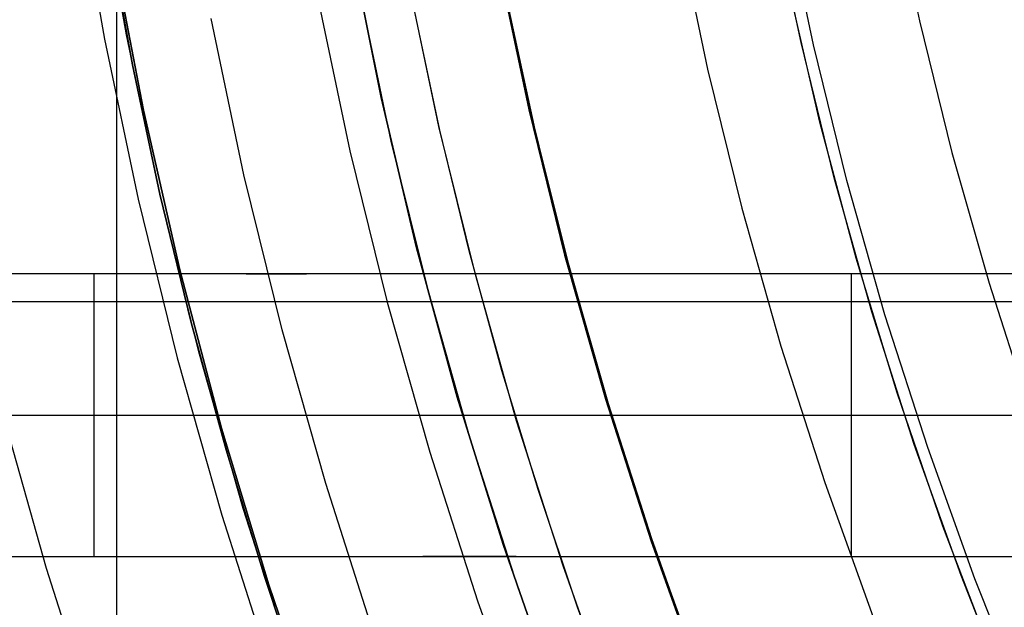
# Model space of a CAD drawing. Header units: millimetres. Extents: x 9001 to 10165, y -167 to 850.
# Tile 41 of 216: x 9531.52 to 9541.97, y 467.33 to 473.57. Entities that reach past the tile are written whole.
import ezdxf

# ---------------------------------------------------------------- set-up
doc = ezdxf.new("R2010")
doc.units = ezdxf.units.MM
for name, color, linetype in [('1', 7, 'Continuous'), ('COLOR EXT', 7, 'Continuous'), ('luz', 7, 'Continuous'), ('PLASTICO NEGRO', 7, 'Continuous')]:
    doc.layers.add(name, color=color, linetype=linetype)

msp = doc.modelspace()

# ---------------------------------------------------------------- linework, layer by layer
at = {"layer": '1', "color": 250, "true_color": 0x111111}
for p, q in [((9532.655, 473.407, 75.162), (9532.359, 475.108, 75.162)), ((9539.813, 473.324, 98.631), (9539.511, 474.77, 98.631)), ((9532.465, 474.469, 64.238), (9532.718, 473.089, 64.238)), ((9532.718, 473.089, 86.085), (9532.465, 474.469, 86.085)), ((9536.609, 474.167, 89.131), (9536.936, 472.613, 89.131)), ((9536.936, 472.613, 92.4), (9536.609, 474.167, 92.4)), ((9535.971, 472.433, 89.131), (9535.64, 474.014, 89.131)), ((9535.465, 472.277, 228.525), (9535.128, 473.882, 228.525)), ((9536.991, 472.399, 95.668), (9536.673, 473.87, 95.668)), ((9540.013, 472.481, 98.631), (9539.678, 473.939, 98.631)), ((9535.98, 472.395, 89.131), (9535.706, 473.683, 89.131)), ((9533.01, 471.717, 75.162), (9532.655, 473.407, 75.162)), ((9540.165, 471.889, 98.631), (9539.813, 473.324, 98.631)), ((9532.718, 473.089, 64.238), (9533.01, 471.717, 64.238)), ((9533.01, 471.717, 86.085), (9532.718, 473.089, 86.085)), ((9536.936, 472.613, 89.131), (9537.316, 471.072, 89.131)), ((9537.316, 471.072, 92.4), (9536.936, 472.613, 92.4)), ((9536.357, 470.865, 89.131), (9535.971, 472.433, 89.131)), ((9537.357, 470.938, 95.668), (9536.991, 472.399, 95.668)), ((9540.399, 471.036, 98.631), (9540.013, 472.481, 98.631)), ((9536.291, 471.115, 89.131), (9535.98, 472.395, 89.131)), ((9535.858, 470.685, 228.525), (9535.465, 472.277, 228.525)), ((9540.566, 470.467, 98.631), (9540.165, 471.889, 98.631)), ((9533.01, 471.717, 64.238), (9533.342, 470.354, 64.238)), ((9533.342, 470.354, 86.085), (9533.01, 471.717, 86.085)), ((9533.424, 470.041, 75.162), (9533.01, 471.717, 75.162)), ((9536.639, 469.844, 89.131), (9536.291, 471.115, 89.131)), ((9537.316, 471.072, 89.131), (9537.749, 469.544, 89.131)), ((9537.749, 469.544, 92.4), (9537.316, 471.072, 92.4)), ((9537.769, 469.491, 95.668), (9537.357, 470.938, 95.668)), ((9540.834, 469.606, 98.631), (9540.399, 471.036, 98.631)), ((9536.795, 469.31, 89.131), (9536.357, 470.865, 89.131)), ((9536.305, 469.108, 228.525), (9535.858, 470.685, 228.525)), ((9541.015, 469.06, 98.631), (9540.566, 470.467, 98.631)), ((9533.342, 470.354, 64.238), (9533.712, 469.001, 64.238)), ((9533.712, 469.001, 86.085), (9533.342, 470.354, 86.085)), ((9533.894, 468.38, 75.162), (9533.424, 470.041, 75.162)), ((9537.022, 468.583, 89.131), (9536.639, 469.844, 89.131)), ((9541.319, 468.191, 98.631), (9540.834, 469.606, 98.631)), ((9537.749, 469.544, 89.131), (9538.234, 468.033, 89.131)), ((9538.234, 468.033, 92.4), (9537.749, 469.544, 92.4)), ((9538.229, 468.058, 95.668), (9537.769, 469.491, 95.668)), ((9537.287, 467.772, 89.131), (9536.795, 469.31, 89.131)), ((9536.806, 467.547, 228.525), (9536.305, 469.108, 228.525)), ((9541.512, 467.669, 98.631), (9541.015, 469.06, 98.631)), ((9533.712, 469.001, 64.238), (9534.119, 467.658, 64.238)), ((9534.119, 467.658, 86.085), (9533.712, 469.001, 86.085)), ((9537.44, 467.334, 89.131), (9537.022, 468.583, 89.131)), ((9534.422, 466.736, 75.162), (9533.894, 468.38, 75.162)), ((9541.853, 466.794, 98.631), (9541.319, 468.191, 98.631)), ((9538.735, 466.641, 95.668), (9538.229, 468.058, 95.668)), ((9538.234, 468.033, 89.131), (9538.771, 466.539, 89.131)), ((9538.771, 466.539, 92.4), (9538.234, 468.033, 92.4)), ((9537.832, 466.251, 89.131), (9537.287, 467.772, 89.131)), ((9534.119, 467.658, 64.238), (9534.565, 466.328, 64.238)), ((9534.565, 466.328, 86.085), (9534.119, 467.658, 86.085)), ((9542.057, 466.296, 98.631), (9541.512, 467.669, 98.631)), ((9537.361, 466.004, 228.525), (9536.806, 467.547, 228.525)), ((9537.893, 466.096, 89.131), (9537.44, 467.334, 89.131))]:
    msp.add_line(p, q, dxfattribs=at)
at = {"layer": '1', "color": 29, "true_color": 0x4d342b}
for p, q in [((9532.508, 474.315, 70.562), (9532.835, 472.608, 70.562)), ((9532.835, 472.608, 76.062), (9532.508, 474.315, 76.062)), ((9532.508, 474.315, 34.462), (9532.835, 472.608, 34.462)), ((9532.835, 472.608, 42.462), (9532.508, 474.315, 42.462)), ((9532.835, 472.608, 73.312), (9532.508, 474.315, 73.312)), ((9532.835, 472.608, 38.462), (9532.508, 474.315, 38.462)), ((9532.835, 472.608, 70.562), (9533.22, 470.914, 70.562)), ((9533.22, 470.914, 76.062), (9532.835, 472.608, 76.062)), ((9532.835, 472.608, 34.462), (9533.22, 470.914, 34.462)), ((9533.22, 470.914, 42.462), (9532.835, 472.608, 42.462)), ((9533.22, 470.914, 73.312), (9532.835, 472.608, 73.312)), ((9533.22, 470.914, 38.462), (9532.835, 472.608, 38.462)), ((9533.22, 470.914, 70.562), (9533.664, 469.234, 70.562)), ((9533.664, 469.234, 76.062), (9533.22, 470.914, 76.062)), ((9533.22, 470.914, 34.462), (9533.664, 469.234, 34.462)), ((9533.664, 469.234, 42.462), (9533.22, 470.914, 42.462)), ((9533.664, 469.234, 73.312), (9533.22, 470.914, 73.312)), ((9533.664, 469.234, 38.462), (9533.22, 470.914, 38.462)), ((9533.664, 469.234, 70.562), (9534.166, 467.57, 70.562)), ((9534.166, 467.57, 76.062), (9533.664, 469.234, 76.062)), ((9533.664, 469.234, 34.462), (9534.166, 467.57, 34.462)), ((9534.166, 467.57, 42.462), (9533.664, 469.234, 42.462)), ((9534.166, 467.57, 73.312), (9533.664, 469.234, 73.312)), ((9534.166, 467.57, 38.462), (9533.664, 469.234, 38.462)), ((9534.166, 467.57, 70.562), (9534.726, 465.925, 70.562)), ((9534.726, 465.925, 76.062), (9534.166, 467.57, 76.062)), ((9534.166, 467.57, 34.462), (9534.726, 465.925, 34.462)), ((9534.726, 465.925, 42.462), (9534.166, 467.57, 42.462)), ((9534.726, 465.925, 73.312), (9534.166, 467.57, 73.312)), ((9534.726, 465.925, 38.462), (9534.166, 467.57, 38.462))]:
    msp.add_line(p, q, dxfattribs=at)
at = {"layer": '1', "color": 7, "true_color": 0xf4f4f4}
for p, q in [((9546.846, 470.87, 279.75), (9521.004, 470.87, 279.75)), ((9532.308, 470.87, 272.75), (9522.113, 470.87, 272.75)), ((9532.308, 470.87, 272.75), (9532.308, 467.87, 272.75)), ((9532.597, 470.87, 272.745), (9532.308, 470.87, 272.75)), ((9532.886, 470.87, 272.73), (9532.597, 470.87, 272.745)), ((9533.175, 470.87, 272.705), (9532.886, 470.87, 272.73)), ((9533.462, 470.87, 272.67), (9533.175, 470.87, 272.705)), ((9533.748, 470.87, 272.626), (9533.462, 470.87, 272.67)), ((9534.033, 470.87, 272.571), (9533.748, 470.87, 272.626)), ((9533.925, 470.87, 279.75), (9534.564, 470.87, 272.441)), ((9534.315, 470.87, 272.507), (9534.033, 470.87, 272.571)), ((9534.595, 470.87, 272.433), (9534.315, 470.87, 272.507)), ((9534.872, 470.87, 272.349), (9534.595, 470.87, 272.433)), ((9535.146, 470.87, 272.256), (9534.872, 470.87, 272.349)), ((9535.417, 470.87, 272.154), (9535.146, 470.87, 272.256)), ((9535.684, 470.87, 272.042), (9535.417, 470.87, 272.154)), ((9535.947, 470.87, 271.921), (9535.684, 470.87, 272.042)), ((9536.206, 470.87, 271.791), (9535.947, 470.87, 271.921)), ((9536.46, 470.87, 271.653), (9536.206, 470.87, 271.791)), ((9536.709, 470.87, 271.505), (9536.46, 470.87, 271.653)), ((9536.953, 470.87, 271.35), (9536.709, 470.87, 271.505)), ((9537.192, 470.87, 271.185), (9536.953, 470.87, 271.35)), ((9537.425, 470.87, 271.013), (9537.192, 470.87, 271.185)), ((9537.651, 470.87, 270.833), (9537.425, 470.87, 271.013)), ((9537.871, 470.87, 270.645), (9537.651, 470.87, 270.833)), ((9538.085, 470.87, 270.45), (9537.871, 470.87, 270.645)), ((9538.292, 470.87, 270.247), (9538.085, 470.87, 270.45)), ((9538.492, 470.87, 270.038), (9538.292, 470.87, 270.247)), ((9538.684, 470.87, 269.821), (9538.492, 470.87, 270.038)), ((9538.869, 470.87, 269.598), (9538.684, 470.87, 269.821)), ((9539.046, 470.87, 269.369), (9538.869, 470.87, 269.598)), ((9539.215, 470.87, 269.134), (9539.046, 470.87, 269.369)), ((9539.376, 470.87, 268.893), (9539.215, 470.87, 269.134)), ((9539.528, 470.87, 268.647), (9539.376, 470.87, 268.893)), ((9539.672, 470.87, 268.396), (9539.528, 470.87, 268.647)), ((9539.807, 470.87, 268.14), (9539.672, 470.87, 268.396)), ((9539.934, 470.87, 267.88), (9539.807, 470.87, 268.14)), ((9540.051, 470.87, 267.615), (9539.934, 470.87, 267.88)), ((9540.159, 470.87, 267.346), (9540.051, 470.87, 267.615)), ((9540.258, 470.87, 267.074), (9540.159, 470.87, 267.346)), ((9540.347, 470.87, 266.799), (9540.258, 470.87, 267.074)), ((9540.347, 467.87, 266.799), (9540.347, 470.87, 266.799)), ((9551.045, 470.87, 231.75), (9540.347, 470.87, 266.799)), ((9550.598, 470.573, 282.75), (9520.029, 470.573, 282.75)), ((9522.113, 469.37, 272.75), (9532.308, 469.37, 272.75)), ((9532.308, 469.37, 272.75), (9532.597, 469.37, 272.745)), ((9532.597, 469.37, 272.745), (9532.886, 469.37, 272.73)), ((9532.886, 469.37, 272.73), (9533.175, 469.37, 272.705)), ((9533.175, 469.37, 272.705), (9533.462, 469.37, 272.67)), ((9533.462, 469.37, 272.67), (9533.748, 469.37, 272.626)), ((9533.748, 469.37, 272.626), (9534.033, 469.37, 272.571)), ((9534.033, 469.37, 272.571), (9534.315, 469.37, 272.507)), ((9534.315, 469.37, 272.507), (9534.595, 469.37, 272.433)), ((9534.595, 469.37, 272.433), (9534.872, 469.37, 272.349)), ((9534.872, 469.37, 272.349), (9535.146, 469.37, 272.256)), ((9535.146, 469.37, 272.256), (9535.417, 469.37, 272.154)), ((9535.417, 469.37, 272.154), (9535.684, 469.37, 272.042)), ((9535.684, 469.37, 272.042), (9535.947, 469.37, 271.921)), ((9535.947, 469.37, 271.921), (9536.206, 469.37, 271.791)), ((9536.206, 469.37, 271.791), (9536.46, 469.37, 271.653)), ((9536.46, 469.37, 271.653), (9536.709, 469.37, 271.505)), ((9536.709, 469.37, 271.505), (9536.953, 469.37, 271.35)), ((9536.953, 469.37, 271.35), (9537.192, 469.37, 271.185)), ((9537.192, 469.37, 271.185), (9537.425, 469.37, 271.013)), ((9537.425, 469.37, 271.013), (9537.651, 469.37, 270.833)), ((9537.651, 469.37, 270.833), (9537.871, 469.37, 270.645)), ((9537.871, 469.37, 270.645), (9538.085, 469.37, 270.45)), ((9538.085, 469.37, 270.45), (9538.292, 469.37, 270.247)), ((9538.292, 469.37, 270.247), (9538.492, 469.37, 270.038)), ((9538.492, 469.37, 270.038), (9538.684, 469.37, 269.821)), ((9538.684, 469.37, 269.821), (9538.869, 469.37, 269.598)), ((9538.869, 469.37, 269.598), (9539.046, 469.37, 269.369)), ((9539.046, 469.37, 269.369), (9539.215, 469.37, 269.134)), ((9539.215, 469.37, 269.134), (9539.376, 469.37, 268.893)), ((9539.376, 469.37, 268.893), (9539.528, 469.37, 268.647)), ((9539.528, 469.37, 268.647), (9539.672, 469.37, 268.396)), ((9539.672, 469.37, 268.396), (9539.807, 469.37, 268.14)), ((9539.807, 469.37, 268.14), (9539.934, 469.37, 267.88)), ((9539.934, 469.37, 267.88), (9540.051, 469.37, 267.615)), ((9540.051, 469.37, 267.615), (9540.159, 469.37, 267.346)), ((9540.159, 469.37, 267.346), (9540.258, 469.37, 267.074)), ((9540.258, 469.37, 267.074), (9540.347, 469.37, 266.799)), ((9540.347, 469.37, 266.799), (9551.045, 469.37, 231.75)), ((9521.004, 467.87, 282.75), (9542.598, 467.87, 282.75)), ((9522.113, 467.87, 272.75), (9532.308, 467.87, 272.75)), ((9532.308, 467.87, 272.75), (9532.597, 467.87, 272.745)), ((9532.597, 467.87, 272.745), (9532.886, 467.87, 272.73)), ((9532.886, 467.87, 272.73), (9533.175, 467.87, 272.705)), ((9533.175, 467.87, 272.705), (9533.462, 467.87, 272.67)), ((9533.462, 467.87, 272.67), (9533.748, 467.87, 272.626)), ((9533.748, 467.87, 272.626), (9534.033, 467.87, 272.571)), ((9534.033, 467.87, 272.571), (9534.315, 467.87, 272.507)), ((9534.315, 467.87, 272.507), (9534.595, 467.87, 272.433)), ((9534.595, 467.87, 272.433), (9534.872, 467.87, 272.349)), ((9534.872, 467.87, 272.349), (9535.146, 467.87, 272.256)), ((9535.146, 467.87, 272.256), (9535.417, 467.87, 272.154)), ((9535.417, 467.87, 272.154), (9535.684, 467.87, 272.042)), ((9535.684, 467.87, 272.042), (9535.947, 467.87, 271.921)), ((9536.789, 467.87, 271.456), (9535.801, 467.87, 282.75)), ((9535.947, 467.87, 271.921), (9536.206, 467.87, 271.791)), ((9536.206, 467.87, 271.791), (9536.46, 467.87, 271.653)), ((9536.46, 467.87, 271.653), (9536.709, 467.87, 271.505)), ((9536.709, 467.87, 271.505), (9536.953, 467.87, 271.35)), ((9536.953, 467.87, 271.35), (9537.192, 467.87, 271.185)), ((9537.192, 467.87, 271.185), (9537.425, 467.87, 271.013)), ((9537.425, 467.87, 271.013), (9537.651, 467.87, 270.833)), ((9537.651, 467.87, 270.833), (9537.871, 467.87, 270.645)), ((9537.871, 467.87, 270.645), (9538.085, 467.87, 270.45)), ((9538.085, 467.87, 270.45), (9538.292, 467.87, 270.247)), ((9538.292, 467.87, 270.247), (9538.492, 467.87, 270.038)), ((9538.492, 467.87, 270.038), (9538.684, 467.87, 269.821)), ((9538.684, 467.87, 269.821), (9538.869, 467.87, 269.598)), ((9538.869, 467.87, 269.598), (9539.046, 467.87, 269.369)), ((9539.046, 467.87, 269.369), (9539.215, 467.87, 269.134)), ((9539.215, 467.87, 269.134), (9539.376, 467.87, 268.893)), ((9539.376, 467.87, 268.893), (9539.528, 467.87, 268.647)), ((9539.528, 467.87, 268.647), (9539.672, 467.87, 268.396)), ((9539.672, 467.87, 268.396), (9539.807, 467.87, 268.14)), ((9539.807, 467.87, 268.14), (9539.934, 467.87, 267.88)), ((9539.934, 467.87, 267.88), (9540.051, 467.87, 267.615)), ((9540.051, 467.87, 267.615), (9540.159, 467.87, 267.346)), ((9540.159, 467.87, 267.346), (9540.258, 467.87, 267.074)), ((9540.258, 467.87, 267.074), (9540.347, 467.87, 266.799)), ((9540.347, 467.87, 266.799), (9551.045, 467.87, 231.75))]:
    msp.add_line(p, q, dxfattribs=at)
at = {"layer": 'COLOR EXT', "color": 30, "true_color": 0xff8d00}
msp.add_line((9532.553, 435.043, 21.262), (9532.553, 481.846, 21.262), dxfattribs=at)
at = {"layer": 'luz', "color": 7, "true_color": 0xffffff}
for p, q in [((9532.123, 475.071, -25.076), (9532.421, 473.362, -25.076)), ((9540.773, 474.967, -24.18), (9541.07, 473.557, -24.18)), ((9539.946, 473.3, -23.873), (9539.641, 474.749, -23.873)), ((9538.509, 474.532, -23.565), (9538.822, 473.043, -23.565)), ((9536.597, 474.164, -24.628), (9536.924, 472.61, -24.628)), ((9534.685, 473.797, -25.691), (9535.025, 472.177, -25.691)), ((9533.901, 471.92, -25.384), (9533.553, 473.579, -25.384)), ((9541.07, 473.557, -24.18), (9541.415, 472.157, -24.18)), ((9532.421, 473.362, -25.076), (9532.777, 471.664, -25.076)), ((9540.3, 471.862, -23.873), (9539.946, 473.3, -23.873)), ((9538.822, 473.043, -23.565), (9539.186, 471.567, -23.565)), ((9536.924, 472.61, -24.628), (9537.304, 471.068, -24.628)), ((9535.025, 472.177, -25.691), (9535.421, 470.57, -25.691)), ((9541.415, 472.157, -24.18), (9541.808, 470.771, -24.18)), ((9534.307, 470.275, -25.384), (9533.901, 471.92, -25.384)), ((9540.704, 470.437, -23.873), (9540.3, 471.862, -23.873)), ((9532.777, 471.664, -25.076), (9533.192, 469.979, -25.076)), ((9539.186, 471.567, -23.565), (9539.6, 470.104, -23.565)), ((9537.304, 471.068, -24.628), (9537.737, 469.541, -24.628)), ((9541.808, 470.771, -24.18), (9542.248, 469.399, -24.18)), ((9535.421, 470.57, -25.691), (9535.873, 468.977, -25.691)), ((9541.157, 469.027, -23.873), (9540.704, 470.437, -23.873)), ((9534.769, 468.644, -25.384), (9534.307, 470.275, -25.384)), ((9539.6, 470.104, -23.565), (9540.065, 468.656, -23.565)), ((9533.192, 469.979, -25.076), (9533.666, 468.31, -25.076)), ((9531.31, 469.481, -26.139), (9531.802, 467.747, -26.139)), ((9537.737, 469.541, -24.628), (9538.222, 468.029, -24.628)), ((9535.873, 468.977, -25.691), (9536.379, 467.401, -25.691)), ((9541.658, 467.634, -23.873), (9541.157, 469.027, -23.873)), ((9535.287, 467.03, -25.384), (9534.769, 468.644, -25.384)), ((9540.065, 468.656, -23.565), (9540.58, 467.225, -23.565)), ((9533.666, 468.31, -25.076), (9534.196, 466.659, -25.076)), ((9538.222, 468.029, -24.628), (9538.759, 466.534, -24.628)), ((9531.802, 467.747, -26.139), (9532.353, 466.031, -26.139)), ((9542.207, 466.258, -23.873), (9541.658, 467.634, -23.873)), ((9536.379, 467.401, -25.691), (9536.939, 465.844, -25.691))]:
    msp.add_line(p, q, dxfattribs=at)
at = {"layer": 'PLASTICO NEGRO', "color": 254, "true_color": 0xcad1ee}
for p, q in [((9535.037, 474.349, 33.562), (9535.358, 472.741, 33.562)), ((9535.358, 472.741, 35.062), (9535.037, 474.349, 35.062)), ((9535.037, 474.349, 34.312), (9535.358, 472.741, 34.312)), ((9535.358, 472.741, 33.562), (9535.734, 471.145, 33.562)), ((9535.734, 471.145, 35.062), (9535.358, 472.741, 35.062)), ((9535.358, 472.741, 34.312), (9535.734, 471.145, 34.312)), ((9535.734, 471.145, 33.562), (9536.165, 469.563, 33.562)), ((9536.165, 469.563, 35.062), (9535.734, 471.145, 35.062)), ((9535.734, 471.145, 34.312), (9536.165, 469.563, 34.312)), ((9536.165, 469.563, 33.562), (9536.651, 467.996, 33.562)), ((9536.651, 467.996, 35.062), (9536.165, 469.563, 35.062)), ((9536.165, 469.563, 34.312), (9536.651, 467.996, 34.312)), ((9536.651, 467.996, 33.562), (9537.191, 466.448, 33.562)), ((9537.191, 466.448, 35.062), (9536.651, 467.996, 35.062)), ((9536.651, 467.996, 34.312), (9537.191, 466.448, 34.312))]:
    msp.add_line(p, q, dxfattribs=at)

doc.saveas('drawing.dxf')
